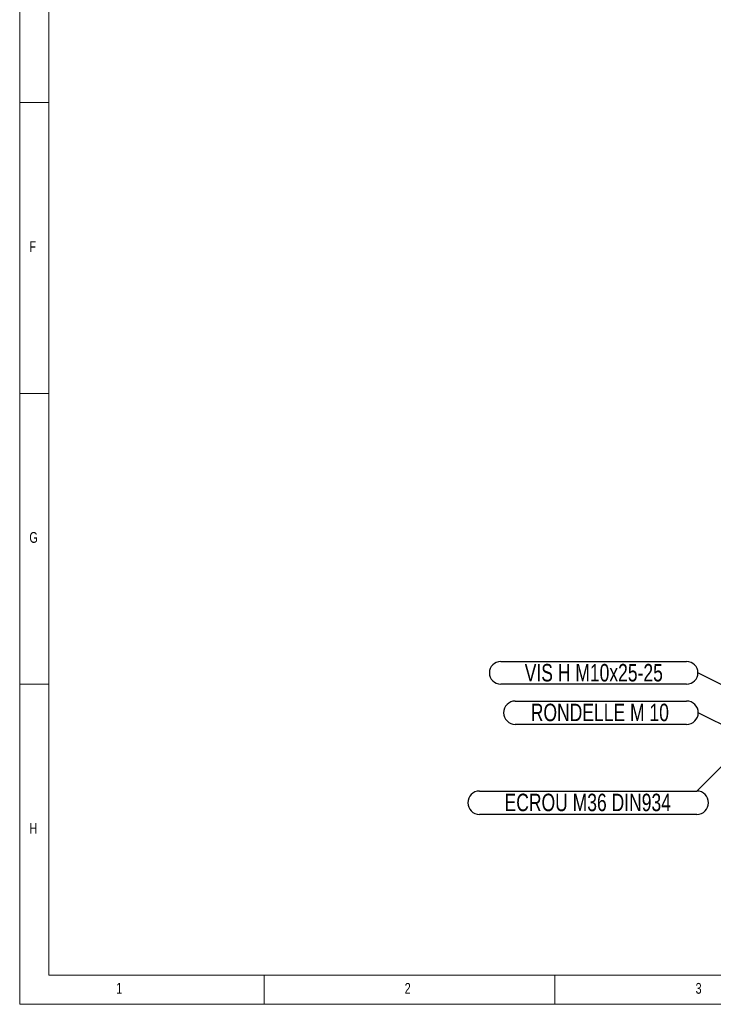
# Model space of a CAD drawing. Header units: millimetres. Extents: x 5 to 589, y 5 to 415.
# Tile 1 of 126: x 5 to 124, y 5 to 174. Entities that reach past the tile are written whole.
import ezdxf

# ---------------------------------------------------------------- set-up
doc = ezdxf.new("R2010")
doc.units = ezdxf.units.MM
doc.layers.add('NOTES', color=6, linetype='Continuous')
doc.styles.add('SLDTEXTSTYLE0', font='TXT', dxfattribs={"width": 0.75})
doc.dimstyles.new('SLDDIMSTYLE2', dxfattribs={"dimtxt": 0.18, "dimasz": 1, "dimexe": 0, "dimexo": 0.0625, "dimgap": 0, "dimtad": 0, "dimtih": 1, "dimtoh": 1, "dimdec": 0, "dimrnd": 1e-09, "dimzin": 0, "dimdsep": 46, "dimtxsty": 'Standard', "dimblk1": 'DOT', "dimblk2": 'DOT', "dimsah": 1, "dimcen": 0.09, "dimadec": 0, "dimazin": 0, "dimtfac": 1, "dimtdec": 0, "dimtofl": 0, "dimtmove": 0, "dimatfit": 3, "dimldrblk": 'DOT', "dimfxl": 1, "dimfrac": 2, "dimtolj": 1, "dimtzin": 0, "dimarcsym": 0})
doc.dimstyles.new('SLDDIMSTYLE3', dxfattribs={"dimtxt": 0.18, "dimasz": 2, "dimexe": 0, "dimexo": 0.0625, "dimgap": 0, "dimtad": 0, "dimtih": 1, "dimtoh": 1, "dimdec": 0, "dimrnd": 1e-09, "dimzin": 0, "dimdsep": 46, "dimtxsty": 'Standard', "dimsah": 1, "dimcen": 0.09, "dimadec": 0, "dimazin": 0, "dimtfac": 2, "dimtdec": 0, "dimtofl": 0, "dimtmove": 0, "dimatfit": 3, "dimfxl": 1, "dimfrac": 2, "dimtolj": 1, "dimtzin": 0, "dimarcsym": 0})

# ---------------------------------------------------------------- blocks, each defined once
blk = doc.blocks.new('SW_NOTE_29')
at = {"layer": 'NOTES', "color": 0}
for p, q in [((-37.36, 0), (0, 0)), ((0, -4.03), (-37.36, -4.03))]:
    blk.add_line(p, q, dxfattribs=at)
for centre, start, end in [((-37.36, -2.01), 90, 270), ((0, -2.01), 270, 90)]:
    blk.add_arc(centre, 2.01, start, end, dxfattribs=at)
at = {"layer": 'NOTES', "color": 0, "insert": (-18.75, -0.46), "char_height": 3, "attachment_point": 2, "style": 'SLDTEXTSTYLE0'}
blk.add_mtext('ECROU M36 DIN934', dxfattribs=at)
blk = doc.blocks.new('_Dot')
at = {"color": 0, "linetype": 'ByBlock', "lineweight": -2}
blk.add_line((-0.5, 0), (-1, 0), dxfattribs=at)
at = {"color": 0, "linetype": 'ByBlock', "const_width": 0.5}
blk.add_lwpolyline([(-0.25, 0, 1), (0.25, 0, 1)], format="xyb", close=True, dxfattribs=at)
blk = doc.blocks.new('SW_NOTE_30')
at = {"layer": 'NOTES', "color": 0}
for p, q in [((-31.45, 2.01), (-2.01, 2.01)), ((-2.01, -2.01), (-31.45, -2.01))]:
    blk.add_line(p, q, dxfattribs=at)
for centre, start, end in [((-31.45, 0), 90, 270), ((-2.01, 0), 270, 90)]:
    blk.add_arc(centre, 2.01, start, end, dxfattribs=at)
at = {"layer": 'NOTES', "color": 0, "insert": (-16.92, 1.55), "char_height": 3, "attachment_point": 2, "style": 'SLDTEXTSTYLE0'}
blk.add_mtext('RONDELLE M 10', dxfattribs=at)
blk = doc.blocks.new('SW_NOTE_31')
at = {"layer": 'NOTES', "color": 0}
for p, q in [((-33.9, 1.95), (-1.95, 1.95)), ((-1.95, -1.95), (-33.9, -1.95))]:
    blk.add_line(p, q, dxfattribs=at)
for centre, start, end in [((-33.9, 0), 90, 270), ((-1.95, 0), 270, 90)]:
    blk.add_arc(centre, 1.95, start, end, dxfattribs=at)
at = {"layer": 'NOTES', "color": 0, "insert": (-17.9, 1.52), "char_height": 3, "attachment_point": 2, "style": 'SLDTEXTSTYLE0'}
blk.add_mtext('VIS H M10x25-25', dxfattribs=at)

msp = doc.modelspace()

# ---------------------------------------------------------------- linework, layer by layer
at = {"color": 7, "linetype": 'Continuous', "lineweight": 18}
for p, q in [((5, 415), (5, 5)), ((10, 410), (10, 10)), ((10, 160), (5, 160)), ((5, 110), (10, 110)), ((10, 60), (5, 60)), ((10, 10), (584, 10)), ((47, 5), (47, 10)), ((97, 10), (97, 5)), ((5, 5), (589, 5))]:
    msp.add_line(p, q, dxfattribs=at)

# ---------------------------------------------------------------- block references
at = {"layer": 'NOTES', "color": 211}
for name, p in [('SW_NOTE_31', (121.572, 61.975)), ('SW_NOTE_30', (121.635, 55.119)), ('SW_NOTE_29', (121.384, 41.66))]:
    msp.add_blockref(name, p, dxfattribs=at)

# ---------------------------------------------------------------- texts
at = {"layer": 'NOTES', "color": 211, "char_height": 1.852, "attachment_point": 1, "style": 'SLDTEXTSTYLE0'}
for s, insert in [('F', (6.667, 136.168)), ('G', (6.667, 86.168)), ('H', (6.667, 36.168)), ('1', (21.583, 8.668)), ('2', (71.167, 8.668)), ('3', (121.167, 8.668))]:
    msp.add_mtext(s, dxfattribs=dict(at, insert=insert))

# ---------------------------------------------------------------- leaders
at = {"layer": 'NOTES', "color": 211}
for points, dimstyle in [([(129.72, 57.892), (121.572, 61.975)], 'SLDDIMSTYLE3'), ([(129.498, 51.163), (121.635, 55.119)], 'SLDDIMSTYLE3'), ([(128.185, 48.463), (121.384, 41.66)], 'SLDDIMSTYLE2')]:
    msp.add_leader(points, dimstyle=dimstyle, dxfattribs=at)

doc.saveas('drawing.dxf')
